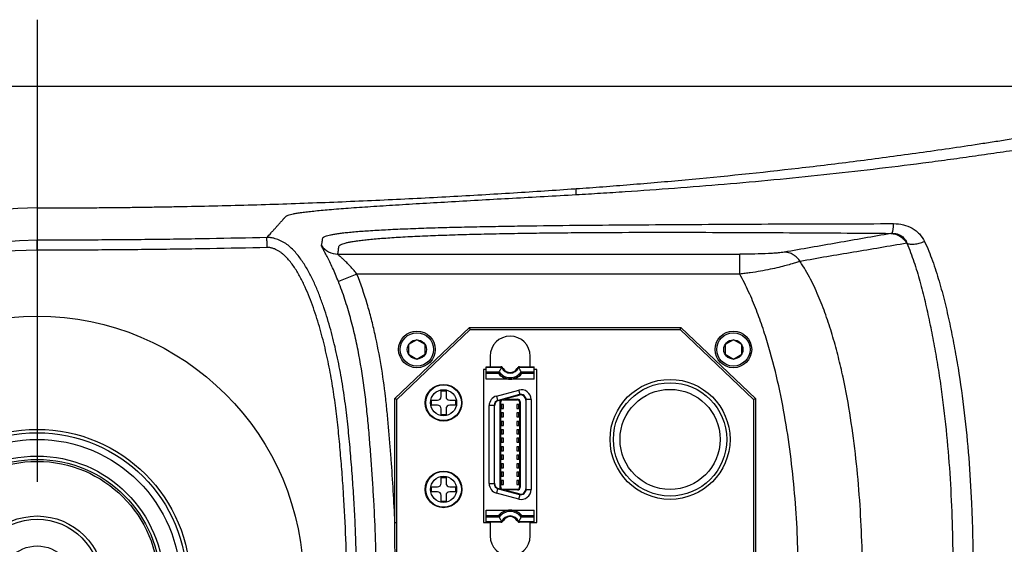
# Model space of a CAD drawing. Header units: millimetres. Extents: x 16 to 3344, y 34 to 2360.
# Tile 17 of 101: x 737 to 885, y 1546 to 1625. Entities that reach past the tile are written whole.
import ezdxf

# ---------------------------------------------------------------- set-up
doc = ezdxf.new("R2010")
doc.units = ezdxf.units.MM
doc.header["$LTSCALE"] = 185.02
doc.linetypes.add('CENTER', pattern=[0.6, 0.375, -0.075, 0.075, -0.075])
doc.layers.get('0').update_dxf_attribs({"linetype": 'CONTINUOUS'})
for name, color, linetype in [('BALLSCREW_PBL32', 7, 'CONTINUOUS'), ('BASE_ASM_PBL9', 7, 'CONTINUOUS'), ('DEFAULT_1', 7, 'CENTER'), ('TOP_ASM_PBL18', 7, 'CONTINUOUS'), ('TOP_VIEW_VBL8', 7, 'CONTINUOUS')]:
    doc.layers.add(name, color=color, linetype=linetype)
doc.styles.get("Standard").update_dxf_attribs({"font": 'malgun.ttf'})
doc.dimstyles.new('DIMSTYLE_2', dxfattribs={"dimtxt": 16, "dimasz": 6, "dimexe": 1, "dimexo": 0.5, "dimgap": 1, "dimtad": 1, "dimdsep": 46, "dimtxsty": 'Standard', "dimblk": '_FILLED', "dimblk1": '_FILLED', "dimblk2": '_FILLED', "dimcen": 0.09, "dimclrt": 134, "dimazin": 2, "dimtp": 0.5, "dimtm": 0.5, "dimtfac": 1, "dimtofl": 0, "dimtmove": 0, "dimatfit": 3, "dimldrblk": '_FILLED', "dimfxl": 1, "dimtolj": 1, "dimarcsym": 0})

# ---------------------------------------------------------------- blocks, each defined once
blk = doc.blocks.new('_FILLED')
at = {"color": 0, "linetype": 'ByBlock'}
blk.add_solid([(0, 0), (-1, 0.2), (-1, -0.2)], dxfattribs=at)
blk = doc.blocks.new('*D28')
at = {"color": 134, "transparency": 16777216}
for p, q in [((1360.15, 1614.19), (861.91, 1614.19)), ((865.91, 1614.19), (865.91, 1539.69)), ((865.91, 1465.19), (865.91, 1539.69)), ((1360.15, 1465.19), (861.91, 1465.19))]:
    blk.add_line(p, q, dxfattribs=at)
at = {"color": 134, "transparency": 16777216, "xscale": 6, "yscale": 6, "zscale": 6}
for p, rotation in [((865.91, 1614.19), 90), ((865.91, 1465.19), 270)]:
    blk.add_blockref('_FILLED', p, dxfattribs=dict(at, rotation=rotation))
at = {"color": 134, "transparency": 16777216, "insert": (845.91, 1539.69), "char_height": 16, "width": 36.8, "attachment_point": 2, "rotation": 90, "line_spacing_factor": 0.9}
blk.add_mtext('149', dxfattribs=at)
blk = doc.blocks.new('TOP_ASM_PBL18', base_point=(1097.77, 1539.69))
at = {"layer": 'TOP_ASM_PBL18', "color": 7}
for p, q in [((1042.88, 1598.82), (1043.06, 1598.83)), ((1043.06, 1597.94), (1043.06, 1598.83)), ((962.15, 1595.94), (962.15, 1591.09)), ((1090.46, 1592.12), (1090.27, 1592.09)), ((1007.28, 1589), (1067.61, 1589)), ((1010.15, 1586), (1007.37, 1584.89)), ((1067.62, 1586), (1010.15, 1586)), ((1015.85, 1567.32), (1027.03, 1577.99)), ((1016.15, 1567.19), (1027.15, 1577.69)), ((1027.15, 1577.69), (1027.03, 1577.99)), ((1027.03, 1577.99), (1058.77, 1577.99)), ((1027.15, 1577.69), (1058.65, 1577.69)), ((1058.65, 1577.69), (1058.77, 1577.99)), ((1058.65, 1577.69), (1069.65, 1567.19)), ((1058.77, 1577.99), (1069.95, 1567.32)), ((1066.65, 1576.14), (1065.4, 1575.42)), ((1067.9, 1575.42), (1066.65, 1576.14)), ((1065.4, 1575.42), (1065.4, 1573.97)), ((1065.4, 1573.97), (1066.65, 1573.25)), ((1066.65, 1573.25), (1067.9, 1573.97)), ((1067.9, 1573.97), (1067.9, 1575.42)), ((1030.15, 1573.69), (1030.15, 1572.09)), ((1036.15, 1572.09), (1036.15, 1573.69)), ((1029.15, 1571.69), (1029.15, 1548.69)), ((1029.55, 1571.69), (1029.15, 1571.69)), ((1029.55, 1570.24), (1029.55, 1572.09)), ((1029.55, 1572.09), (1031.73, 1572.09)), ((1031.89, 1571.99), (1029.55, 1571.99)), ((1029.55, 1571.33), (1031.51, 1571.33)), ((1031.41, 1571.13), (1029.55, 1571.13)), ((1031.3, 1571.09), (1029.55, 1571.09)), ((1036.75, 1571.99), (1034.41, 1571.99)), ((1034.57, 1572.09), (1036.75, 1572.09)), ((1034.8, 1571.33), (1036.75, 1571.33)), ((1036.75, 1571.13), (1034.89, 1571.13)), ((1036.75, 1571.09), (1035.01, 1571.09)), ((1036.75, 1570.24), (1036.75, 1572.09)), ((1037.15, 1571.69), (1036.75, 1571.69)), ((1037.15, 1548.69), (1037.15, 1571.69)), ((1036.75, 1570.24), (1029.55, 1570.24)), ((1022.78, 1567.61), (1022.78, 1568.49)), ((1022.78, 1568.49), (1023.52, 1568.49)), ((1023.52, 1568.49), (1023.52, 1567.61)), ((1031.09, 1567.69), (1034.45, 1568.59)), ((1034.63, 1567.92), (1034.45, 1568.59)), ((1015.85, 1548.72), (1015.85, 1567.32)), ((1016.15, 1567.19), (1015.85, 1567.32)), ((1016.15, 1513.69), (1016.15, 1567.19)), ((1021.35, 1566.33), (1021.35, 1567.06)), ((1021.35, 1567.06), (1022.23, 1567.06)), ((1024.07, 1567.06), (1024.95, 1567.06)), ((1024.95, 1567.06), (1024.95, 1566.33)), ((1031.09, 1567.69), (1031.27, 1567.03)), ((1034.54, 1567.91), (1031.34, 1567.05)), ((1031.39, 1567.01), (1031.75, 1567.11)), ((1031.65, 1553.76), (1031.65, 1567.08)), ((1031.75, 1553.73), (1031.75, 1567.11)), ((1032.05, 1567.13), (1034.25, 1567.13)), ((1032.5, 1567.31), (1034.49, 1567.84)), ((1032.5, 1567.13), (1032.5, 1567.31)), ((1032.5, 1567.23), (1034.25, 1567.23)), ((1034.25, 1567.13), (1034.25, 1567.23)), ((1034.55, 1566.83), (1034.55, 1554)), ((1034.65, 1566.83), (1034.55, 1566.83)), ((1034.65, 1566.83), (1034.65, 1554)), ((1035.5, 1567.07), (1035.5, 1553.77)), ((1036.3, 1567.17), (1035.55, 1567.17)), ((1035.55, 1553.7), (1035.55, 1567.13)), ((1036.3, 1567.17), (1036.3, 1553.66)), ((1069.65, 1567.19), (1069.95, 1567.32)), ((1069.65, 1567.19), (1069.65, 1513.69)), ((1069.95, 1567.32), (1069.95, 1513.56)), ((1022.23, 1566.33), (1021.35, 1566.33)), ((1022.78, 1564.89), (1022.78, 1565.78)), ((1023.52, 1565.78), (1023.52, 1564.89)), ((1024.95, 1566.33), (1024.07, 1566.33)), ((1030, 1554.56), (1030, 1566.27)), ((1030.4, 1566.27), (1030, 1566.27)), ((1030.4, 1566.27), (1030.39, 1566.27)), ((1030.75, 1566.28), (1030.75, 1554.56)), ((1030.8, 1554.6), (1030.8, 1566.24)), ((1032.14, 1566.43), (1031.75, 1566.43)), ((1031.75, 1565.83), (1032.14, 1565.83)), ((1032.14, 1565.16), (1031.75, 1565.16)), ((1031.9, 1565.83), (1031.9, 1566.43)), ((1031.9, 1564.56), (1031.9, 1565.16)), ((1032.14, 1565.83), (1032.14, 1566.43)), ((1032.14, 1564.56), (1032.14, 1565.16)), ((1034.16, 1566.43), (1034.16, 1565.83)), ((1034.55, 1566.43), (1034.16, 1566.43)), ((1034.16, 1565.83), (1034.55, 1565.83)), ((1034.16, 1565.16), (1034.16, 1564.56)), ((1034.55, 1565.16), (1034.16, 1565.16)), ((1034.4, 1566.43), (1034.4, 1565.83)), ((1034.4, 1565.16), (1034.4, 1564.56)), ((1023.52, 1564.89), (1022.78, 1564.89)), ((1031.75, 1564.56), (1032.14, 1564.56)), ((1032.14, 1563.89), (1031.75, 1563.89)), ((1031.9, 1563.29), (1031.9, 1563.89)), ((1032.14, 1563.29), (1032.14, 1563.89)), ((1034.16, 1564.56), (1034.55, 1564.56)), ((1034.16, 1563.89), (1034.16, 1563.29)), ((1034.55, 1563.89), (1034.16, 1563.89)), ((1034.4, 1563.89), (1034.4, 1563.29)), ((1031.75, 1563.29), (1032.14, 1563.29)), ((1032.14, 1562.62), (1031.75, 1562.62)), ((1031.9, 1562.02), (1031.9, 1562.62)), ((1032.14, 1562.02), (1032.14, 1562.62)), ((1034.16, 1563.29), (1034.55, 1563.29)), ((1034.16, 1562.62), (1034.16, 1562.02)), ((1034.55, 1562.62), (1034.16, 1562.62)), ((1034.4, 1562.62), (1034.4, 1562.02)), ((1031.75, 1562.02), (1032.14, 1562.02)), ((1032.14, 1561.35), (1031.75, 1561.35)), ((1031.75, 1560.75), (1032.14, 1560.75)), ((1031.9, 1560.75), (1031.9, 1561.35)), ((1032.14, 1560.75), (1032.14, 1561.35)), ((1034.16, 1562.02), (1034.55, 1562.02)), ((1034.16, 1561.35), (1034.16, 1560.75)), ((1034.55, 1561.35), (1034.16, 1561.35)), ((1034.16, 1560.75), (1034.55, 1560.75)), ((1034.4, 1561.35), (1034.4, 1560.75)), ((1032.14, 1560.08), (1031.75, 1560.08)), ((1031.75, 1559.48), (1032.14, 1559.48)), ((1031.9, 1559.48), (1031.9, 1560.08)), ((1032.14, 1559.48), (1032.14, 1560.08)), ((1034.16, 1560.08), (1034.16, 1559.48)), ((1034.55, 1560.08), (1034.16, 1560.08)), ((1034.16, 1559.48), (1034.55, 1559.48)), ((1034.4, 1560.08), (1034.4, 1559.48)), ((1032.14, 1558.81), (1031.75, 1558.81)), ((1031.75, 1558.21), (1032.14, 1558.21)), ((1031.9, 1558.21), (1031.9, 1558.81)), ((1032.14, 1558.21), (1032.14, 1558.81)), ((1034.16, 1558.81), (1034.16, 1558.21)), ((1034.55, 1558.81), (1034.16, 1558.81)), ((1034.16, 1558.21), (1034.55, 1558.21)), ((1034.4, 1558.81), (1034.4, 1558.21)), ((1032.14, 1557.54), (1031.75, 1557.54)), ((1031.75, 1556.94), (1032.14, 1556.94)), ((1032.14, 1556.27), (1031.75, 1556.27)), ((1031.9, 1556.94), (1031.9, 1557.54)), ((1031.9, 1555.67), (1031.9, 1556.27)), ((1032.14, 1556.94), (1032.14, 1557.54)), ((1032.14, 1555.67), (1032.14, 1556.27)), ((1034.16, 1557.54), (1034.16, 1556.94)), ((1034.55, 1557.54), (1034.16, 1557.54)), ((1034.16, 1556.94), (1034.55, 1556.94)), ((1034.16, 1556.27), (1034.16, 1555.67)), ((1034.55, 1556.27), (1034.16, 1556.27)), ((1034.4, 1557.54), (1034.4, 1556.94)), ((1034.4, 1556.27), (1034.4, 1555.67)), ((1022.78, 1554.61), (1022.78, 1555.49)), ((1022.78, 1555.49), (1023.52, 1555.49)), ((1023.52, 1555.49), (1023.52, 1554.61)), ((1031.75, 1555.67), (1032.14, 1555.67)), ((1032.14, 1555), (1031.75, 1555)), ((1031.9, 1554.4), (1031.9, 1555)), ((1032.14, 1554.4), (1032.14, 1555)), ((1034.16, 1555.67), (1034.55, 1555.67)), ((1034.16, 1555), (1034.16, 1554.4)), ((1034.55, 1555), (1034.16, 1555)), ((1034.4, 1555), (1034.4, 1554.4)), ((1021.35, 1553.33), (1021.35, 1554.06)), ((1021.35, 1554.06), (1022.23, 1554.06)), ((1022.23, 1553.33), (1021.35, 1553.33)), ((1024.07, 1554.06), (1024.95, 1554.06)), ((1024.95, 1553.33), (1024.07, 1553.33)), ((1024.95, 1554.06), (1024.95, 1553.33)), ((1030, 1554.56), (1030.75, 1554.56)), ((1031.27, 1553.81), (1031.09, 1553.14)), ((1031.34, 1553.79), (1034.54, 1552.93)), ((1031.39, 1553.83), (1031.75, 1553.73)), ((1031.75, 1554.4), (1032.14, 1554.4)), ((1032.05, 1553.7), (1034.25, 1553.7)), ((1032.5, 1553.7), (1032.5, 1553.53)), ((1034.25, 1553.6), (1032.5, 1553.6)), ((1034.49, 1553), (1032.5, 1553.53)), ((1034.16, 1554.4), (1034.55, 1554.4)), ((1034.25, 1553.6), (1034.25, 1553.7)), ((1034.55, 1554), (1034.65, 1554)), ((1035.55, 1553.66), (1036.3, 1553.66)), ((1022.78, 1551.89), (1022.78, 1552.78)), ((1023.52, 1551.89), (1022.78, 1551.89)), ((1023.52, 1552.78), (1023.52, 1551.89)), ((1034.45, 1552.24), (1031.09, 1553.14)), ((1034.45, 1552.24), (1034.63, 1552.91)), ((1029.55, 1548.74), (1029.55, 1550.59)), ((1029.55, 1550.59), (1036.75, 1550.59)), ((1036.75, 1548.74), (1036.75, 1550.59)), ((1029.55, 1549.74), (1031.3, 1549.74)), ((1029.55, 1549.7), (1031.41, 1549.7)), ((1031.51, 1549.51), (1029.55, 1549.51)), ((1029.55, 1548.85), (1031.89, 1548.85)), ((1034.41, 1548.85), (1036.75, 1548.85)), ((1036.75, 1549.51), (1034.8, 1549.51)), ((1034.89, 1549.7), (1036.75, 1549.7)), ((1035.01, 1549.74), (1036.75, 1549.74)), ((1015.85, 1548.72), (1016.15, 1548.72)), ((1029.15, 1548.69), (1030.15, 1548.69)), ((1031.73, 1548.74), (1029.55, 1548.74)), ((1030.15, 1548.69), (1030.15, 1546.69)), ((1036.75, 1548.74), (1034.57, 1548.74)), ((1036.15, 1546.69), (1036.15, 1548.69)), ((1036.15, 1548.69), (1037.15, 1548.69))]:
    blk.add_line(p, q, dxfattribs=at)
at = {"layer": 'TOP_ASM_PBL18', "color": 6}
for p, q in [((1019.15, 1576.14), (1017.9, 1575.42)), ((1020.4, 1575.42), (1019.15, 1576.14)), ((1017.9, 1575.42), (1017.9, 1573.97)), ((1017.9, 1573.97), (1019.15, 1573.25)), ((1019.15, 1573.25), (1020.4, 1573.97)), ((1020.4, 1573.97), (1020.4, 1575.42))]:
    blk.add_line(p, q, dxfattribs=at)
for radius in [2.75, 2.5, 1.44]:
    blk.add_circle((1019.15, 1574.69), radius, dxfattribs=at)
at = {"layer": 'TOP_ASM_PBL18', "color": 7}
for centre, radius in [((1066.65, 1574.69), 2.75), ((1066.65, 1574.69), 2.5), ((1066.65, 1574.69), 1.44), ((1057.15, 1561.19), 9), ((1057.15, 1561.19), 8.5), ((1023.15, 1566.69), 2.75), ((1023.15, 1566.69), 2.68), ((1023.15, 1566.69), 1.96), ((1057.15, 1561.19), 7.51), ((1023.15, 1553.69), 2.75), ((1023.15, 1553.69), 2.68), ((1023.15, 1553.69), 1.96)]:
    blk.add_circle(centre, radius, dxfattribs=at)
for centre, radius, start, end in [((962.15, 1539.69), 56.24, 90, 270), ((962.15, 1539.69), 51.39, 90, 270), ((1007.28, 1592), 3, 215.2064, 269.9694), ((962.15, 1539.69), 49.89, 89.9858, 270.0142), ((1033.15, 1573.69), 3, 0, 180), ((1031.3, 1570.89), 0.2, 40.7728, 90), ((1039.96, 1566.96), 9.51, 152.693, 153.9925), ((1033.15, 1572.49), 2.21, 217.9696, 322.0304), ((1033.15, 1572.49), 2.25, 220.7728, 319.2272), ((1033.15, 1572.49), 2.02, 215.3414, 324.6586), ((1035.82, 1569.34), 4.74, 145.2502, 145.9735), ((1033.15, 1572.49), 1.36, 201.9436, 338.0564), ((1033.15, 1572.49), 1.25, 211.1595, 328.8405), ((1030.52, 1569.36), 4.69, 34.0231, 34.7532), ((1026.34, 1566.96), 9.51, 26.0075, 27.307), ((1035.01, 1570.89), 0.2, 90, 139.2272), ((1034.83, 1567.17), 1.47, 0, 105), ((1022.23, 1567.61), 0.55, 270, 360), ((1024.07, 1567.61), 0.55, 180, 270), ((1031.47, 1566.27), 1.47, 105, 180), ((1031.55, 1566.28), 0.8, 105, 180.0783), ((1031.6, 1566.24), 0.8, 105, 180), ((1032.05, 1566.83), 0.3, 90, 180), ((1034.25, 1566.83), 0.4, 0, 90), ((1034.25, 1566.83), 0.3, 0, 90), ((1034.7, 1567.07), 0.8, 0, 105), ((1034.75, 1567.13), 0.8, 0, 105), ((1022.23, 1565.78), 0.55, 0, 90), ((1024.07, 1565.78), 0.55, 90, 180), ((1022.23, 1554.61), 0.55, 270, 360), ((1022.23, 1552.78), 0.55, 0, 90), ((1024.07, 1554.61), 0.55, 180, 270), ((1024.07, 1552.78), 0.55, 90, 180), ((1031.47, 1554.56), 1.47, 180, 255), ((1031.55, 1554.56), 0.8, 179.8972, 255), ((1031.6, 1554.6), 0.8, 180, 255), ((1032.05, 1554), 0.3, 180, 270), ((1034.25, 1554), 0.4, 270, 360), ((1034.25, 1554), 0.3, 270, 360), ((1034.83, 1553.66), 1.47, 255, 360), ((1034.7, 1553.77), 0.8, 255, 360), ((1034.75, 1553.7), 0.8, 255, 360), ((1033.15, 1548.34), 2.21, 37.9696, 142.0304), ((1033.15, 1548.34), 2.25, 40.7728, 139.2272), ((1033.15, 1548.34), 2.02, 35.3414, 144.6586), ((1031.3, 1549.94), 0.2, 270, 319.2272), ((1039.96, 1553.88), 9.51, 206.0075, 207.307), ((1033.15, 1548.34), 1.36, 21.9436, 158.0564), ((1035.78, 1551.48), 4.69, 214.0231, 214.7532), ((1033.15, 1548.34), 1.25, 31.1595, 148.8405), ((1030.48, 1551.5), 4.74, 325.2502, 325.9735), ((1026.34, 1553.88), 9.51, 332.693, 333.9925), ((1035.01, 1549.94), 0.2, 220.7728, 270), ((-1215.23, 1539.69), 2231.1, 359.7681, 0.2319), ((1033.15, 1546.69), 3, 180, 360)]:
    blk.add_arc(centre, radius, start, end, dxfattribs=at)
for points, knots in [([(1043.06, 1597.94), (1044.28, 1598.01), (1046.73, 1598.15), (1051.66, 1598.47), (1057.85, 1598.9), (1065.3, 1599.5), (1072.75, 1600.17), (1080.21, 1600.92), (1087.65, 1601.76), (1093.85, 1602.53), (1098.8, 1603.18), (1102.51, 1603.7), (1106.22, 1604.23), (1109.93, 1604.78), (1113.63, 1605.36), (1117.34, 1605.9), (1121.05, 1606.39), (1124.77, 1606.84), (1128.49, 1607.24), (1133.46, 1607.73), (1138.44, 1608.13), (1143.43, 1608.44), (1147.17, 1608.64), (1150.91, 1608.79), (1154.03, 1608.88), (1156.53, 1608.92), (1158.4, 1608.95), (1160.28, 1608.97), (1161.53, 1608.98), (1162.15, 1608.97)], [0, 0, 0, 0, 0.030661, 0.061537, 0.123715, 0.186199, 0.248788, 0.311389, 0.37399, 0.436591, 0.467891, 0.499192, 0.530492, 0.561793, 0.593094, 0.624394, 0.655695, 0.686995, 0.718296, 0.749597, 0.812197, 0.843497, 0.874798, 0.906098, 0.937399, 0.953049, 0.968699, 0.98435, 1, 1, 1, 1]), ([(1043.06, 1598.83), (1044.4, 1598.92), (1047.1, 1599.12), (1052.55, 1599.55), (1062.35, 1600.39), (1073.69, 1601.57), (1085.22, 1602.97), (1092.56, 1603.95), (1098.49, 1604.79), (1102.22, 1605.35), (1105.22, 1605.8), (1108.23, 1606.27), (1110.49, 1606.64), (1111.99, 1606.88)], [0, 0, 0, 0, 0.058031, 0.116783, 0.236348, 0.482971, 0.609595, 0.738125, 0.803036, 0.868337, 0.901126, 0.934001, 1, 1, 1, 1]), ([(962.15, 1595.94), (963.04, 1595.95), (964.37, 1595.95), (966.14, 1595.94), (967.91, 1595.94), (970.12, 1595.96), (972.78, 1595.99), (975.43, 1596.01), (978.07, 1596.05), (980.71, 1596.09), (984.22, 1596.15), (988.59, 1596.25), (993.81, 1596.38), (998.99, 1596.54), (1005.79, 1596.78), (1014.16, 1597.13), (1024.01, 1597.63), (1032.03, 1598.1), (1038.29, 1598.5), (1041.36, 1598.71), (1042.88, 1598.82)], [0, 0, 0, 0, 0.032901, 0.049348, 0.065792, 0.098663, 0.131505, 0.164307, 0.197061, 0.229755, 0.26238, 0.327385, 0.391998, 0.456142, 0.51974, 0.644997, 0.767175, 0.885696, 0.943409, 1, 1, 1, 1]), ([(996.63, 1591.48), (996.84, 1591.72), (997.16, 1592.08), (997.59, 1592.55), (997.91, 1592.91), (998.23, 1593.26), (998.49, 1593.56), (998.7, 1593.79), (998.86, 1593.97), (999, 1594.12), (999.1, 1594.24), (999.18, 1594.33), (999.26, 1594.42), (999.34, 1594.51), (999.42, 1594.6), (999.51, 1594.69), (999.64, 1594.79), (999.87, 1594.88), (1000.2, 1594.97), (1000.65, 1595.07), (1001.22, 1595.17), (1001.92, 1595.27), (1002.75, 1595.37), (1003.71, 1595.48), (1004.81, 1595.58), (1006.53, 1595.74), (1009.01, 1595.93), (1012.33, 1596.16), (1016.06, 1596.4), (1020.12, 1596.64), (1025.96, 1596.98), (1032.03, 1597.32), (1038.26, 1597.67), (1041.45, 1597.85), (1043.06, 1597.94)], [0, 0, 0, 0, 0.019881, 0.029823, 0.039766, 0.04971, 0.059655, 0.064628, 0.069601, 0.074575, 0.077062, 0.079546, 0.082035, 0.084531, 0.08698, 0.089519, 0.092636, 0.097392, 0.104545, 0.114129, 0.126204, 0.140853, 0.158222, 0.178335, 0.201221, 0.226909, 0.286468, 0.356324, 0.434839, 0.519926, 0.609982, 0.800495, 0.899399, 1, 1, 1, 1]), ([(1004.83, 1590.27), (1004.85, 1590.34), (1004.88, 1590.49), (1004.92, 1590.71), (1004.95, 1590.89), (1004.97, 1591.04), (1004.98, 1591.15), (1004.99, 1591.26), (1005, 1591.36), (1005.03, 1591.43), (1005.07, 1591.48), (1005.14, 1591.54), (1005.26, 1591.61), (1005.47, 1591.7), (1005.79, 1591.8), (1006.2, 1591.9), (1006.71, 1592), (1007.32, 1592.09), (1008.03, 1592.18), (1008.84, 1592.27), (1010.14, 1592.4), (1012.02, 1592.53), (1014.58, 1592.68), (1017.48, 1592.81), (1020.68, 1592.93), (1024.11, 1593.03), (1027.7, 1593.11), (1031.42, 1593.18), (1036.54, 1593.26), (1043.07, 1593.34), (1050.97, 1593.4), (1058.93, 1593.45), (1066.89, 1593.5), (1073.51, 1593.53), (1078.81, 1593.55), (1084.1, 1593.56), (1088.07, 1593.57), (1090.71, 1593.58)], [0, 0, 0, 0, 0.002584, 0.005159, 0.007726, 0.00901, 0.010295, 0.011568, 0.01285, 0.013524, 0.014277, 0.015191, 0.016309, 0.019214, 0.023045, 0.027888, 0.033814, 0.040869, 0.04909, 0.058511, 0.069149, 0.094041, 0.123584, 0.157284, 0.194341, 0.233942, 0.275443, 0.318338, 0.362247, 0.452018, 0.543192, 0.634779, 0.726313, 0.817626, 0.863223, 0.908815, 1, 1, 1, 1]), ([(1090.46, 1592.12), (1090.48, 1592.13), (1090.5, 1592.18), (1090.54, 1592.27), (1090.57, 1592.4), (1090.6, 1592.57), (1090.64, 1592.77), (1090.68, 1593.12), (1090.7, 1593.39), (1090.71, 1593.58)], [0, 0, 0, 0, 0.03804, 0.101189, 0.191104, 0.307273, 0.448341, 0.612416, 1, 1, 1, 1]), ([(1090.71, 1593.58), (1091.2, 1593.58), (1092.17, 1593.48), (1093.3, 1593.04), (1094.08, 1592.51), (1094.76, 1591.88), (1095.14, 1591.31), (1095.34, 1590.9)], [0, 0, 0, 0, 0.260783, 0.513953, 0.63765, 0.759628, 1, 1, 1, 1]), ([(1007.28, 1589), (1007.3, 1589.07), (1007.32, 1589.22), (1007.35, 1589.41), (1007.37, 1589.56), (1007.38, 1589.67), (1007.4, 1589.78), (1007.41, 1589.89), (1007.41, 1590), (1007.42, 1590.11), (1007.46, 1590.24), (1007.55, 1590.33), (1007.66, 1590.39), (1007.81, 1590.47), (1008.06, 1590.57), (1008.44, 1590.68), (1008.9, 1590.78), (1009.47, 1590.89), (1010.14, 1590.99), (1010.91, 1591.09), (1011.79, 1591.19), (1012.78, 1591.29), (1014.31, 1591.41), (1016.46, 1591.56), (1019.3, 1591.7), (1022.43, 1591.83), (1025.78, 1591.94), (1029.29, 1592.03), (1032.92, 1592.1), (1036.63, 1592.16), (1040.4, 1592.21), (1045.5, 1592.25), (1051.92, 1592.28), (1059.64, 1592.28), (1067.36, 1592.26), (1077.63, 1592.2), (1085.33, 1592.16), (1090.46, 1592.12)], [0, 0, 0, 0, 0.002684, 0.005354, 0.006685, 0.008014, 0.009341, 0.010665, 0.011985, 0.01331, 0.014708, 0.016527, 0.017739, 0.019173, 0.02273, 0.027286, 0.032935, 0.039734, 0.047727, 0.05696, 0.067459, 0.079222, 0.09224, 0.121903, 0.155891, 0.193281, 0.233193, 0.274958, 0.318068, 0.362144, 0.406905, 0.452134, 0.543413, 0.63501, 0.726496, 0.817738, 1, 1, 1, 1]), ([(1090.27, 1592.09), (1087.62, 1591.63), (1082.29, 1590.69), (1076.97, 1589.75), (1074.3, 1589.29)], [0, 0, 0, 0, 0.499166, 1, 1, 1, 1]), ([(1090.27, 1592.09), (1090.51, 1592.09), (1091, 1592.01), (1091.67, 1591.72), (1092.26, 1591.25), (1092.56, 1590.85), (1092.69, 1590.64)], [0, 0, 0, 0, 0.245636, 0.493859, 0.745361, 1, 1, 1, 1]), ([(1090.46, 1592.12), (1090.73, 1592.13), (1091.25, 1592.07), (1091.94, 1591.74), (1092.44, 1591.24), (1092.63, 1590.84), (1092.69, 1590.64)], [0, 0, 0, 0, 0.280514, 0.543224, 0.779452, 1, 1, 1, 1]), ([(996.63, 1591.48), (993.76, 1591.42), (989.45, 1591.33), (983.7, 1591.24), (979.39, 1591.18), (975.08, 1591.14), (971.49, 1591.12), (968.62, 1591.1), (965.74, 1591.09), (963.59, 1591.11), (962.15, 1591.09)], [0, 0, 0, 0, 0.25, 0.375001, 0.500001, 0.625001, 0.750002, 0.812502, 0.875002, 1, 1, 1, 1]), ([(962.16, 1589.59), (962.16, 1589.77), (962.16, 1590.05), (962.16, 1590.39), (962.16, 1590.62), (962.16, 1590.8), (962.15, 1590.94), (962.15, 1591.03), (962.15, 1591.07), (962.15, 1591.09)], [0, 0, 0, 0, 0.374827, 0.544958, 0.695064, 0.819631, 0.914082, 0.974949, 1, 1, 1, 1]), ([(997.02, 1591.48), (996.99, 1591.49), (996.86, 1591.49), (996.73, 1591.49), (996.63, 1591.48)], [0, 0, 0, 0, 0.250973, 1, 1, 1, 1]), ([(996.63, 1487.9), (996.78, 1487.9), (996.99, 1487.89), (997.28, 1487.93), (997.57, 1487.99), (997.92, 1488.08), (998.33, 1488.22), (998.73, 1488.39), (999.12, 1488.59), (999.49, 1488.83), (999.84, 1489.09), (1000.17, 1489.37), (1000.59, 1489.77), (1001.09, 1490.31), (1001.63, 1490.99), (1002.13, 1491.71), (1002.59, 1492.45), (1003.15, 1493.47), (1003.79, 1494.78), (1004.47, 1496.39), (1005.27, 1498.58), (1006.13, 1501.36), (1006.99, 1504.75), (1007.7, 1508.17), (1008.25, 1511.62), (1008.69, 1515.09), (1008.98, 1517.99), (1009.19, 1520.31), (1009.38, 1522.63), (1009.6, 1525.53), (1009.81, 1529.02), (1010.02, 1533.67), (1010.14, 1539.5), (1010.03, 1545.32), (1009.83, 1549.97), (1009.62, 1553.46), (1009.37, 1556.95), (1009.08, 1560.43), (1008.74, 1563.9), (1008.31, 1567.37), (1007.77, 1570.82), (1007.08, 1574.25), (1006.24, 1577.64), (1005.39, 1580.43), (1004.61, 1582.62), (1003.95, 1584.24), (1003.21, 1585.83), (1002.5, 1587.1), (1001.86, 1588.07), (1001.34, 1588.78), (1000.77, 1589.44), (1000.15, 1590.05), (999.47, 1590.6), (998.83, 1590.96), (998.29, 1591.19), (997.95, 1591.3), (997.67, 1591.38), (997.45, 1591.43), (997.24, 1591.47), (997.1, 1591.48), (997.02, 1591.48)], [0, 0, 0, 0, 0.00386, 0.005808, 0.007761, 0.011665, 0.015567, 0.019471, 0.023377, 0.027283, 0.031189, 0.035096, 0.039002, 0.046814, 0.054627, 0.06244, 0.070253, 0.078066, 0.093692, 0.109318, 0.124945, 0.156196, 0.187448, 0.2187, 0.249954, 0.281207, 0.312461, 0.328088, 0.343715, 0.37497, 0.406224, 0.437478, 0.499984, 0.562489, 0.593743, 0.624998, 0.656252, 0.687506, 0.718761, 0.750015, 0.781268, 0.812521, 0.843773, 0.875024, 0.890651, 0.906278, 0.921903, 0.937527, 0.94534, 0.953153, 0.960965, 0.968776, 0.976585, 0.98439, 0.988294, 0.992196, 0.994149, 0.996102, 0.998054, 1, 1, 1, 1]), ([(996.68, 1589.99), (996.68, 1590.08), (996.67, 1590.27), (996.67, 1590.54), (996.66, 1590.79), (996.65, 1590.98), (996.65, 1591.12), (996.65, 1591.21), (996.65, 1591.29), (996.64, 1591.35), (996.64, 1591.4), (996.64, 1591.43), (996.64, 1591.45), (996.64, 1591.46), (996.64, 1591.47), (996.63, 1591.48), (996.64, 1591.48), (996.64, 1591.48)], [0, 0, 0, 0, 0.190668, 0.374328, 0.544232, 0.694133, 0.759827, 0.818523, 0.869682, 0.912835, 0.947586, 0.961713, 0.97363, 0.983312, 0.990817, 0.995928, 1, 1, 1, 1]), ([(1007.37, 1584.89), (1007.23, 1585.24), (1006.95, 1585.92), (1006.52, 1586.9), (1006.09, 1587.8), (1005.75, 1588.48), (1005.49, 1588.96), (1005.33, 1589.27), (1005.18, 1589.54), (1005.05, 1589.77), (1004.96, 1589.96), (1004.89, 1590.09), (1004.85, 1590.17), (1004.84, 1590.21), (1004.83, 1590.24), (1004.83, 1590.26), (1004.83, 1590.27)], [0, 0, 0, 0, 0.189052, 0.371276, 0.540135, 0.689502, 0.755259, 0.814241, 0.865931, 0.909886, 0.945633, 0.972637, 0.98278, 0.990701, 0.996411, 1, 1, 1, 1]), ([(1092.69, 1590.64), (1091.36, 1590.41), (1088.69, 1589.95), (1084.69, 1589.28), (1080.69, 1588.61), (1078.02, 1588.14), (1076.68, 1587.89)], [0, 0, 0, 0, 0.249854, 0.499527, 0.749149, 1, 1, 1, 1]), ([(1092.69, 1590.64), (1093.09, 1589.73), (1093.79, 1587.83), (1094.67, 1584.9), (1095.44, 1581.86), (1096.13, 1578.74), (1096.75, 1575.58), (1097.31, 1572.37), (1097.8, 1569.15), (1098.37, 1564.82), (1098.92, 1559.38), (1099.35, 1552.83), (1099.58, 1546.26), (1099.64, 1539.69), (1099.58, 1533.11), (1099.34, 1526.55), (1098.92, 1520), (1098.26, 1513.47), (1097.49, 1508.08), (1096.75, 1503.8), (1096.13, 1500.63), (1095.44, 1497.52), (1094.67, 1494.48), (1093.78, 1491.55), (1093.08, 1489.65), (1092.68, 1488.74)], [0, 0, 0, 0, 0.028841, 0.058548, 0.088941, 0.119849, 0.151108, 0.182586, 0.214194, 0.24587, 0.30931, 0.372822, 0.436393, 0.500011, 0.563628, 0.627199, 0.690711, 0.754151, 0.817431, 0.848909, 0.880167, 0.911073, 0.941461, 0.971162, 1, 1, 1, 1]), ([(1092.69, 1590.64), (1092.84, 1590.56), (1093.22, 1590.48), (1093.85, 1590.49), (1094.58, 1590.63), (1095.08, 1590.8), (1095.34, 1590.9)], [0, 0, 0, 0, 0.184227, 0.418765, 0.695888, 1, 1, 1, 1]), ([(1095.34, 1590.9), (1095.79, 1589.96), (1096.58, 1587.99), (1097.56, 1584.93), (1098.4, 1581.77), (1099.14, 1578.53), (1099.8, 1575.24), (1100.58, 1570.79), (1101.36, 1565.18), (1102.02, 1558.4), (1102.36, 1552.74), (1102.53, 1548.19), (1102.61, 1544.78), (1102.65, 1541.37), (1102.65, 1537.95), (1102.61, 1534.54), (1102.5, 1529.99), (1102.25, 1524.32), (1101.71, 1517.52), (1100.92, 1510.77), (1100.02, 1505.19), (1099.13, 1500.79), (1098.39, 1497.56), (1097.68, 1494.91), (1097.04, 1492.84), (1096.35, 1490.84), (1095.37, 1488.44), (1094.36, 1486.63), (1093.78, 1485.8)], [0, 0, 0, 0, 0.029276, 0.059248, 0.089824, 0.120871, 0.152238, 0.183802, 0.247206, 0.310746, 0.374353, 0.40618, 0.43802, 0.46987, 0.501727, 0.533577, 0.565417, 0.629054, 0.692629, 0.756118, 0.819349, 0.850711, 0.881751, 0.912318, 0.927382, 0.942281, 0.971544, 1, 1, 1, 1]), ([(996.68, 1589.99), (993.8, 1589.92), (989.49, 1589.83), (983.74, 1589.74), (979.42, 1589.69), (975.11, 1589.64), (971.51, 1589.62), (968.64, 1589.6), (965.76, 1589.59), (963.6, 1589.61), (962.16, 1589.59)], [0, 0, 0, 0, 0.25, 0.375, 0.500001, 0.625001, 0.750001, 0.812501, 0.875001, 1, 1, 1, 1]), ([(996.68, 1489.4), (996.72, 1489.4), (996.78, 1489.4), (996.89, 1489.4), (996.99, 1489.4), (997.1, 1489.42), (997.2, 1489.44), (997.34, 1489.47), (997.5, 1489.52), (997.7, 1489.58), (997.96, 1489.68), (998.28, 1489.83), (998.63, 1490.05), (998.96, 1490.31), (999.28, 1490.59), (999.68, 1490.98), (1000.14, 1491.5), (1000.64, 1492.18), (1001.09, 1492.88), (1001.66, 1493.84), (1002.28, 1495.09), (1002.95, 1496.63), (1003.54, 1498.19), (1004.07, 1499.78), (1004.55, 1501.38), (1005.15, 1503.53), (1005.79, 1506.25), (1006.41, 1509.54), (1006.91, 1512.85), (1007.3, 1516.17), (1007.62, 1519.51), (1007.9, 1522.84), (1008.14, 1526.18), (1008.33, 1529.52), (1008.53, 1533.98), (1008.64, 1539.56), (1008.52, 1546.25), (1008.23, 1551.83), (1007.92, 1556.28), (1007.64, 1559.61), (1007.33, 1562.95), (1006.94, 1566.27), (1006.46, 1569.58), (1005.84, 1572.88), (1005.21, 1575.59), (1004.63, 1577.75), (1004.15, 1579.35), (1003.63, 1580.94), (1003.04, 1582.51), (1002.39, 1584.05), (1001.78, 1585.31), (1001.23, 1586.28), (1000.79, 1586.99), (1000.3, 1587.67), (999.86, 1588.21), (999.47, 1588.61), (999.17, 1588.9), (998.85, 1589.17), (998.51, 1589.42), (998.15, 1589.62), (997.82, 1589.76), (997.56, 1589.85), (997.36, 1589.91), (997.16, 1589.96), (997.02, 1589.99), (996.95, 1589.99)], [0, 0, 0, 0, 0.000977, 0.001953, 0.002929, 0.003906, 0.004882, 0.005859, 0.007812, 0.009765, 0.011718, 0.015623, 0.019527, 0.023433, 0.027339, 0.031245, 0.039056, 0.046868, 0.05468, 0.062493, 0.078116, 0.093741, 0.109366, 0.124991, 0.140617, 0.156243, 0.187492, 0.218742, 0.249992, 0.281243, 0.312495, 0.343746, 0.374997, 0.406249, 0.437501, 0.500001, 0.562502, 0.625003, 0.656254, 0.687506, 0.718757, 0.750008, 0.781259, 0.812508, 0.843758, 0.859384, 0.875009, 0.890635, 0.90626, 0.921885, 0.937508, 0.945321, 0.953133, 0.960945, 0.968756, 0.972663, 0.976569, 0.980475, 0.984381, 0.988285, 0.99219, 0.994143, 0.996096, 0.998049, 1, 1, 1, 1]), ([(1010.15, 1586), (1010.01, 1586.18), (1009.73, 1586.53), (1009.29, 1587.03), (1008.91, 1587.43), (1008.62, 1587.72), (1008.4, 1587.94), (1008.19, 1588.13), (1007.99, 1588.32), (1007.81, 1588.49), (1007.64, 1588.64), (1007.51, 1588.75), (1007.42, 1588.83), (1007.37, 1588.88), (1007.33, 1588.92), (1007.3, 1588.96), (1007.29, 1588.98), (1007.28, 1588.99), (1007.28, 1589)], [0, 0, 0, 0, 0.164059, 0.325235, 0.480909, 0.555838, 0.628281, 0.697707, 0.763445, 0.824549, 0.879697, 0.927152, 0.947281, 0.964557, 0.978661, 0.98934, 0.996392, 1, 1, 1, 1]), ([(1074.3, 1589.29), (1074, 1589.24), (1073.48, 1589.18), (1072.68, 1589.11), (1071.51, 1589.05), (1069.81, 1589.01), (1068.37, 1589), (1067.61, 1589)], [0, 0, 0, 0, 0.137604, 0.235112, 0.357041, 0.661569, 1, 1, 1, 1]), ([(1067.61, 1586), (1067.62, 1586.1), (1067.62, 1586.29), (1067.61, 1586.65), (1067.61, 1587.1), (1067.61, 1587.6), (1067.61, 1588.13), (1067.61, 1588.59), (1067.61, 1588.91), (1067.61, 1589)], [0, 0, 0, 0, 0.09458, 0.18832, 0.369932, 0.538352, 0.687571, 0.907985, 1, 1, 1, 1]), ([(1076.68, 1587.89), (1076.55, 1588.1), (1076.25, 1588.48), (1075.67, 1588.93), (1075.01, 1589.22), (1074.54, 1589.29), (1074.3, 1589.29)], [0, 0, 0, 0, 0.254719, 0.506217, 0.754404, 1, 1, 1, 1]), ([(1076.68, 1587.89), (1076.5, 1587.85), (1076.09, 1587.73), (1075.4, 1587.52), (1074.51, 1587.27), (1073.42, 1586.99), (1072.14, 1586.7), (1070.71, 1586.43), (1069.45, 1586.23), (1068.54, 1586.11), (1068.02, 1586.05), (1067.75, 1586.02), (1067.62, 1586)], [0, 0, 0, 0, 0.060099, 0.136812, 0.235398, 0.357786, 0.501517, 0.660715, 0.828654, 0.914153, 0.957057, 1, 1, 1, 1]), ([(1076.67, 1491.49), (1077.24, 1492.35), (1078.28, 1494.14), (1079.58, 1496.96), (1080.68, 1499.86), (1081.62, 1502.82), (1082.43, 1505.82), (1083.36, 1509.85), (1084.29, 1514.94), (1085.1, 1521.1), (1085.65, 1527.28), (1085.97, 1533.48), (1086.08, 1539.69), (1085.97, 1545.89), (1085.65, 1552.09), (1085.1, 1558.28), (1084.29, 1564.43), (1083.37, 1569.52), (1082.43, 1573.55), (1081.62, 1576.55), (1080.68, 1579.51), (1079.58, 1582.41), (1078.29, 1585.24), (1077.26, 1587.03), (1076.68, 1587.89)], [0, 0, 0, 0, 0.03124, 0.062483, 0.093733, 0.124984, 0.156235, 0.187487, 0.249987, 0.312489, 0.374991, 0.437497, 0.5, 0.562505, 0.625009, 0.687513, 0.750014, 0.812513, 0.843766, 0.875016, 0.906267, 0.937517, 0.968761, 1, 1, 1, 1]), ([(1015.85, 1548.72), (1015.78, 1550.3), (1015.62, 1553.45), (1015.35, 1557.39), (1015.11, 1560.54), (1014.91, 1562.9), (1014.69, 1565.25), (1014.36, 1568.39), (1013.82, 1572.3), (1013.07, 1576.18), (1012.33, 1579.25), (1011.49, 1582.29), (1010.74, 1584.54), (1010.15, 1586)], [0, 0, 0, 0, 0.125008, 0.250016, 0.31252, 0.375024, 0.437528, 0.500033, 0.625032, 0.750026, 0.812529, 0.875032, 1, 1, 1, 1]), ([(1067.63, 1493.39), (1067.86, 1493.82), (1068.32, 1494.7), (1069.17, 1496.49), (1070.13, 1498.77), (1071.14, 1501.57), (1072.02, 1504.41), (1072.79, 1507.28), (1073.7, 1511.14), (1074.62, 1516.01), (1075.44, 1521.9), (1076.01, 1527.81), (1076.34, 1533.75), (1076.45, 1539.69), (1076.34, 1545.64), (1076.01, 1551.57), (1075.44, 1557.49), (1074.62, 1563.38), (1073.51, 1569.22), (1072.31, 1574.03), (1071.13, 1577.82), (1070.13, 1580.61), (1069.17, 1582.9), (1068.31, 1584.69), (1067.86, 1585.57), (1067.62, 1586)], [0, 0, 0, 0, 0.015626, 0.031251, 0.0625, 0.09375, 0.125001, 0.156252, 0.187503, 0.250001, 0.312501, 0.375001, 0.437503, 0.500004, 0.562506, 0.625007, 0.687508, 0.750007, 0.812505, 0.874999, 0.90625, 0.9375, 0.968749, 0.984374, 1, 1, 1, 1]), ([(1007.37, 1494.49), (1007.72, 1495.38), (1008.36, 1497.18), (1009.18, 1499.92), (1009.88, 1502.7), (1010.66, 1506.43), (1011.24, 1510.2), (1011.67, 1513.99), (1011.94, 1516.84), (1012.17, 1519.69), (1012.38, 1522.55), (1012.57, 1525.4), (1012.8, 1529.21), (1013, 1533.97), (1013.08, 1539.69), (1013, 1545.42), (1012.8, 1550.18), (1012.57, 1553.99), (1012.38, 1556.84), (1012.17, 1559.7), (1011.94, 1562.55), (1011.67, 1565.4), (1011.24, 1569.19), (1010.66, 1572.96), (1009.88, 1576.69), (1009.18, 1579.47), (1008.36, 1582.21), (1007.72, 1584.01), (1007.37, 1584.89)], [0, 0, 0, 0, 0.031247, 0.062495, 0.093745, 0.124995, 0.187488, 0.218739, 0.249991, 0.281242, 0.312494, 0.343745, 0.374997, 0.437499, 0.5, 0.562501, 0.625002, 0.656254, 0.687505, 0.718757, 0.750009, 0.78126, 0.812511, 0.875004, 0.906254, 0.937503, 0.968753, 1, 1, 1, 1]), ([(1031.51, 1571.33), (1031.54, 1571.38), (1031.65, 1571.61), (1031.78, 1571.83), (1031.89, 1571.99)], [0, 0, 0, 0, 0.248018, 1, 1, 1, 1]), ([(1031.93, 1572.04), (1031.9, 1572.06), (1031.83, 1572.08), (1031.76, 1572.09), (1031.73, 1572.09)], [0, 0, 0, 0, 0.507239, 1, 1, 1, 1]), ([(1032.08, 1571.85), (1032.07, 1571.86), (1032.03, 1571.93), (1031.97, 1572), (1031.93, 1572.04)], [0, 0, 0, 0, 0.246131, 1, 1, 1, 1]), ([(1034.38, 1572.04), (1034.36, 1572.02), (1034.3, 1571.97), (1034.25, 1571.9), (1034.22, 1571.85)], [0, 0, 0, 0, 0.256461, 1, 1, 1, 1]), ([(1034.57, 1572.09), (1034.54, 1572.09), (1034.47, 1572.08), (1034.41, 1572.06), (1034.38, 1572.04)], [0, 0, 0, 0, 0.492761, 1, 1, 1, 1]), ([(1034.8, 1571.33), (1034.77, 1571.38), (1034.65, 1571.61), (1034.52, 1571.83), (1034.41, 1571.99)], [0, 0, 0, 0, 0.248018, 1, 1, 1, 1]), ([(1030.75, 1566.28), (1030.69, 1566.27), (1030.57, 1566.27), (1030.46, 1566.27), (1030.4, 1566.27)], [0, 0, 0, 0, 0.517465, 1, 1, 1, 1]), ([(1031.51, 1549.51), (1031.54, 1549.45), (1031.65, 1549.23), (1031.78, 1549.01), (1031.89, 1548.85)], [0, 0, 0, 0, 0.248018, 1, 1, 1, 1]), ([(1031.93, 1548.8), (1031.94, 1548.82), (1032, 1548.87), (1032.05, 1548.94), (1032.08, 1548.99)], [0, 0, 0, 0, 0.256461, 1, 1, 1, 1]), ([(1034.22, 1548.99), (1034.23, 1548.97), (1034.28, 1548.91), (1034.33, 1548.84), (1034.38, 1548.8)], [0, 0, 0, 0, 0.246131, 1, 1, 1, 1]), ([(1034.8, 1549.51), (1034.77, 1549.45), (1034.65, 1549.23), (1034.52, 1549.01), (1034.41, 1548.85)], [0, 0, 0, 0, 0.248018, 1, 1, 1, 1]), ([(1031.73, 1548.74), (1031.76, 1548.74), (1031.83, 1548.75), (1031.9, 1548.78), (1031.93, 1548.8)], [0, 0, 0, 0, 0.492761, 1, 1, 1, 1]), ([(1034.38, 1548.8), (1034.41, 1548.78), (1034.47, 1548.75), (1034.54, 1548.74), (1034.57, 1548.74)], [0, 0, 0, 0, 0.507239, 1, 1, 1, 1])]:
    blk.add_open_spline(points, degree=3, knots=knots, dxfattribs=at)
blk.add_open_spline([(996.95, 1589.99), (996.86, 1589.99), (996.77, 1589.99), (996.68, 1589.99)], degree=3, dxfattribs=at)
blk = doc.blocks.new('BALLSCREW_PBL32', base_point=(962.15, 1539.69))
at = {"layer": 'BALLSCREW_PBL32', "color": 7}
for radius in [40, 23, 22.5, 21.5, 19, 18.5, 18.2, 10, 9.5, 5.5]:
    blk.add_circle((962.15, 1539.69), radius, dxfattribs=at)
blk = doc.blocks.new('BASE_ASM_PBL9', base_point=(1185.68, 1539.694))
at = {"layer": 'BASE_ASM_PBL9', "color": 134}
dim = blk.add_linear_dim(base=(865.91, 1465.194), p1=(1360.651, 1614.194), p2=(1360.651, 1465.194), angle=270, dimstyle='DIMSTYLE_2', dxfattribs=at)
dim.commit()
dim.dimension.update_dxf_attribs({"geometry": '*D28', "text_midpoint": (865.91, 1540.052), "dimtype": 160})
blk = doc.blocks.new('TOP_VIEW_VBL8', base_point=(1185.68, 1539.69))
at = {"layer": 'BALLSCREW_PBL32'}
blk.add_blockref('BALLSCREW_PBL32', (962.15, 1539.69), dxfattribs=at)
at = {"layer": 'BASE_ASM_PBL9'}
blk.add_blockref('BASE_ASM_PBL9', (1185.68, 1539.69), dxfattribs=at)
at = {"layer": 'TOP_ASM_PBL18'}
blk.add_blockref('TOP_ASM_PBL18', (1097.77, 1539.69), dxfattribs=at)

msp = doc.modelspace()

# ---------------------------------------------------------------- linework, layer by layer
at = {"layer": 'DEFAULT_1', "color": 1}
msp.add_line((740, 1624.5), (740, 370), dxfattribs=at)

# ---------------------------------------------------------------- block references
at = {"layer": 'TOP_VIEW_VBL8'}
msp.add_blockref('TOP_VIEW_VBL8', (963.529, 1540), dxfattribs=at)

doc.saveas('drawing.dxf')
